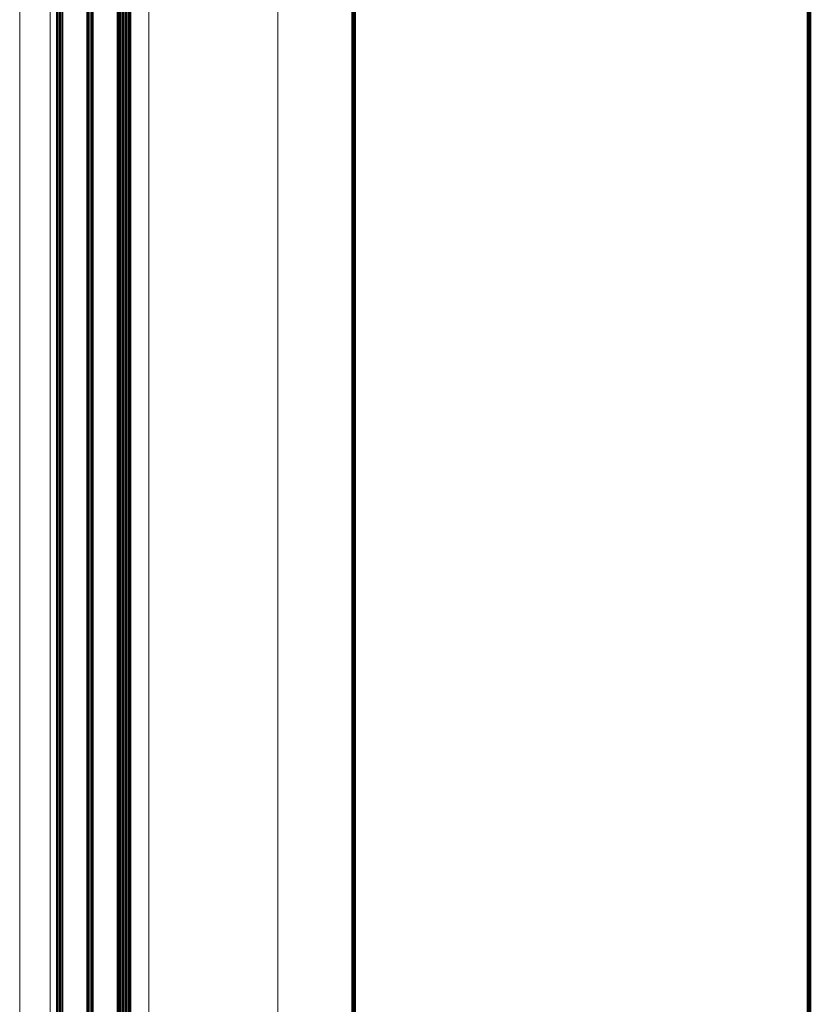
# Model space of a CAD drawing. Extents: x 4615668 to 9294084, y 5325188 to 10688993.
# Tile 180 of 256: x 4635729 to 4635781, y 5332090 to 5332155. Entities that reach past the tile are written whole.
import ezdxf

# ---------------------------------------------------------------- set-up
doc = ezdxf.new("R2010")
doc.units = 0
doc.header["$MEASUREMENT"] = 0
doc.layers.add('A_wymiary', color=152, linetype='Continuous', lineweight=5)
doc.layers.add('Wymiat 100', color=251, linetype='Continuous', lineweight=5)
for name, color, linetype in [('CrossSectionsGlass', 7, 'Continuous'), ('sciany', 1, 'Continuous'), ('STOLARKA', 4, 'Continuous')]:
    doc.layers.add(name, color=color, linetype=linetype)

# ---------------------------------------------------------------- blocks, each defined once
blk = doc.blocks.new('G$CA57B7548')
at = {"layer": 'A_wymiary', "ltscale": 40}
blk.add_lwpolyline([(2, 45.99), (0, 45.99), (0, 678.989), (2, 678.989), (2, 46.027)], dxfattribs=at)
for points in [[(8.5, 678.989), (6.5, 678.989), (6.5, 45.989), (8.5, 45.989)], [(8.5, 45.989), (17, 45.989), (17, 678.989), (8.5, 678.989)]]:
    blk.add_lwpolyline(points, close=True, dxfattribs=at)
at = {"layer": 'CrossSectionsGlass'}
for p, q in [((2.52, 675.389), (2.52, 409.589)), ((2.62, 675.389), (2.62, 409.589)), ((2.72, 675.389), (2.72, 409.589)), ((4.52, 675.389), (4.52, 409.589)), ((4.62, 675.389), (4.62, 409.589)), ((4.72, 675.389), (4.72, 409.589)), ((6.52, 675.389), (6.52, 409.589)), ((6.62, 675.389), (6.62, 409.589)), ((6.72, 675.389), (6.72, 409.589)), ((6.82, 675.389), (6.82, 409.589)), ((6.92, 675.389), (6.92, 409.589)), ((7.02, 675.389), (7.02, 409.589)), ((7.12, 675.389), (7.12, 409.589)), ((7.22, 675.389), (7.22, 409.589)), ((2.42, 675.339), (2.42, 409.639)), ((2.82, 675.339), (2.82, 409.639)), ((4.42, 675.339), (4.42, 409.639)), ((4.82, 675.339), (4.82, 409.639)), ((6.42, 675.339), (6.42, 409.639)), ((7.3, 675.339), (7.3, 409.639))]:
    blk.add_line(p, q, dxfattribs=at)

msp = doc.modelspace()

# ---------------------------------------------------------------- linework, layer by layer
at = {"layer": 'sciany', "ltscale": 40}
msp.add_line((4635751.03, 5332416.422), (4635751.038, 5331646.652), dxfattribs=at)
at = {"layer": 'sciany', "ltscale": 40, "const_width": 0.3}
msp.add_lwpolyline([(4635751.03, 5331999.777), (4635781.03, 5331999.777), (4635781.03, 5332344.778), (4635751.03, 5332344.778)], close=True, dxfattribs=at)
at = {"layer": 'STOLARKA', "color": 5, "lineweight": 0}
msp.add_line((4635729.034, 5331659.289), (4635729.036, 5332294.732), dxfattribs=at)

# ---------------------------------------------------------------- block references
at = {"layer": 'Wymiat 100', "color": 5, "lineweight": 0, "ltscale": 40}
msp.add_blockref('G$CA57B7548', (4635729.034, 5331615.778), dxfattribs=at)

doc.saveas('drawing.dxf')
